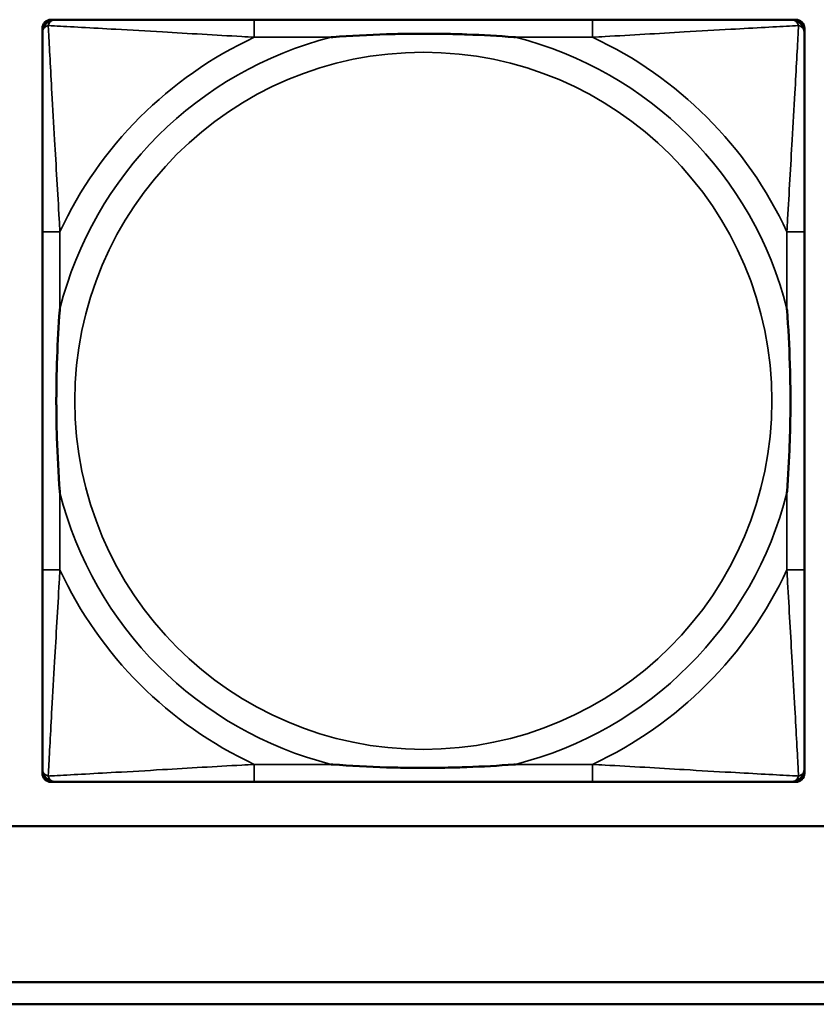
# Model space of a CAD drawing. Header units: inches. Extents: x 23.7 to 69.9, y 6 to 64.2.
# Tile 31 of 158: x 53.744 to 54.46, y 9.972 to 10.857. Entities that reach past the tile are written whole.
import ezdxf

# ---------------------------------------------------------------- set-up
doc = ezdxf.new("R2010")
doc.units = ezdxf.units.IN
doc.header["$MEASUREMENT"] = 0
doc.layers.add('Visible (ANSI)', color=7, linetype='Continuous', lineweight=50)
doc.layers.add('Visible Narrow (ANSI)', color=7, linetype='Continuous', lineweight=35)

msp = doc.modelspace()

# ---------------------------------------------------------------- linework, layer by layer
at = {"layer": 'Visible (ANSI)'}
for p, q in [((53.76453, 10.17993), (53.76453, 10.84922)), ((53.7724, 10.85709), (53.77635, 10.85709)), ((54.25901, 10.85709), (53.95509, 10.85709)), ((54.43776, 10.85709), (54.44169, 10.85709)), ((54.44957, 10.84922), (54.44957, 10.84528)), ((53.76454, 10.66654), (53.76454, 10.36262)), ((54.44957, 10.36262), (54.44957, 10.66654)), ((54.44957, 10.18388), (54.44957, 10.17993)), ((54.44169, 10.17206), (53.7724, 10.17206)), ((53.95509, 10.17206), (54.25901, 10.17206)), ((58.74869, 10.13217), (47.33465, 10.13217)), ((53.44167, 9.99217), (58.74869, 9.99217)), ((58.74869, 9.97217), (53.44167, 9.97217))]:
    msp.add_line(p, q, dxfattribs=at)
for centre, radius, start, end in [((53.7724, 10.84922), 0.00787, 90, 180), ((53.77635, 10.84528), 0.01181, 90.00001, 180), ((54.43776, 10.84528), 0.01181, 0, 89.99999), ((54.44169, 10.84922), 0.00787, 0, 90), ((53.7724, 10.17993), 0.00787, 180, 270), ((53.77635, 10.18388), 0.01181, 180, 269.99999), ((54.43776, 10.18388), 0.01181, 270.00001, 360), ((54.44169, 10.17993), 0.00787, 270, 0)]:
    msp.add_arc(centre, radius, start, end, dxfattribs=at)
for points, knots in [([(53.95509, 10.85709), (53.95151, 10.85709), (53.94793, 10.85709), (53.94433, 10.85709), (53.91112, 10.85709), (53.87742, 10.85709), (53.84655, 10.85709), (53.81961, 10.85709), (53.79406, 10.85709), (53.78063, 10.85709), (53.77901, 10.85709), (53.77758, 10.85709), (53.77635, 10.85709)], [0, 0, 0, 0, 0.0272471, 0.0272471, 0.0272471, 0.2790553, 0.2790553, 0.2790553, 0.4988354, 0.4988354, 0.4988354, 0.5252205, 0.5252205, 0.5252205, 0.5252205]), ([(54.43776, 10.85709), (54.42287, 10.85709), (54.38127, 10.85709), (54.34062, 10.85709), (54.31409, 10.85709), (54.28624, 10.85709), (54.25901, 10.85709)], [-0.5252205, -0.5252205, -0.5252205, -0.5252205, -0.20743, -0.20743, -0.20743, 0, 0, 0, 0]), ([(53.76454, 10.84528), (53.76454, 10.8304), (53.76454, 10.7888), (53.76454, 10.74815), (53.76454, 10.72162), (53.76454, 10.69376), (53.76454, 10.66654)], [-0.5252205, -0.5252205, -0.5252205, -0.5252205, -0.20743, -0.20743, -0.20743, 0, 0, 0, 0]), ([(54.0243, 10.84135), (54.02474, 10.84138), (54.02518, 10.84141), (54.04168, 10.84266), (54.05774, 10.84352), (54.0807, 10.84422), (54.0874, 10.84437), (54.09657, 10.84448), (54.09904, 10.8445), (54.10312, 10.84452), (54.10473, 10.84452), (54.10786, 10.84453), (54.10938, 10.84452), (54.11295, 10.84451), (54.115, 10.8445), (54.12118, 10.84444), (54.12531, 10.84438), (54.13504, 10.84418), (54.14064, 10.84402), (54.1604, 10.8433), (54.17445, 10.84251), (54.18893, 10.84141), (54.18936, 10.84138), (54.1898, 10.84135)], [-0.416114, -0.416114, -0.416114, -0.416114, -0.4127691, -0.4127691, -0.2896446, -0.2896446, -0.2388934, -0.2388934, -0.2201881, -0.2201881, -0.2080204, -0.2080204, -0.196499, -0.196499, -0.1809939, -0.1809939, -0.149741, -0.149741, -0.1073162, -0.1073162, 0, 0, 0.0033356, 0.0033356, 0.0033356, 0.0033356]), ([(54.44957, 10.66654), (54.44957, 10.67012), (54.44957, 10.6737), (54.44957, 10.6773), (54.44957, 10.71051), (54.44957, 10.74421), (54.44957, 10.77508), (54.44957, 10.80202), (54.44957, 10.82757), (54.44957, 10.841), (54.44957, 10.84262), (54.44957, 10.84405), (54.44957, 10.84528)], [0, 0, 0, 0, 0.0272471, 0.0272471, 0.0272471, 0.2790553, 0.2790553, 0.2790553, 0.4988354, 0.4988354, 0.4988354, 0.5252205, 0.5252205, 0.5252205, 0.5252205]), ([(53.78028, 10.43183), (53.78025, 10.43227), (53.78022, 10.43271), (53.77897, 10.44921), (53.77811, 10.46527), (53.77741, 10.48823), (53.77726, 10.49493), (53.77715, 10.5041), (53.77713, 10.50657), (53.77711, 10.51065), (53.77711, 10.51226), (53.7771, 10.51539), (53.77711, 10.51691), (53.77712, 10.52048), (53.77713, 10.52253), (53.77719, 10.52871), (53.77725, 10.53283), (53.77745, 10.54257), (53.77762, 10.54817), (53.77833, 10.56793), (53.77913, 10.58197), (53.78022, 10.59645), (53.78025, 10.59689), (53.78028, 10.59733)], [-0.416114, -0.416114, -0.416114, -0.416114, -0.4127691, -0.4127691, -0.2896446, -0.2896446, -0.2388934, -0.2388934, -0.2201881, -0.2201881, -0.2080204, -0.2080204, -0.196499, -0.196499, -0.1809939, -0.1809939, -0.149741, -0.149741, -0.1073162, -0.1073162, 0, 0, 0.0033356, 0.0033356, 0.0033356, 0.0033356]), ([(54.43382, 10.59733), (54.43385, 10.59689), (54.43389, 10.59645), (54.43513, 10.57995), (54.43599, 10.56389), (54.43669, 10.54093), (54.43684, 10.53423), (54.43695, 10.52506), (54.43697, 10.52259), (54.43699, 10.51851), (54.437, 10.5169), (54.437, 10.51377), (54.437, 10.51225), (54.43698, 10.50868), (54.43697, 10.50663), (54.43691, 10.50045), (54.43685, 10.49632), (54.43665, 10.48659), (54.43649, 10.48099), (54.43577, 10.46123), (54.43498, 10.44719), (54.43389, 10.43271), (54.43385, 10.43227), (54.43382, 10.43183)], [-0.416114, -0.416114, -0.416114, -0.416114, -0.4127691, -0.4127691, -0.2896446, -0.2896446, -0.2388934, -0.2388934, -0.2201881, -0.2201881, -0.2080204, -0.2080204, -0.196499, -0.196499, -0.1809939, -0.1809939, -0.149741, -0.149741, -0.1073162, -0.1073162, 0, 0, 0.0033356, 0.0033356, 0.0033356, 0.0033356]), ([(53.76454, 10.36262), (53.76454, 10.3354), (53.76454, 10.30754), (53.76454, 10.28101), (53.76454, 10.24036), (53.76454, 10.19876), (53.76454, 10.18388)], [3.9382945, 3.9382945, 3.9382945, 3.9382945, 4.1457245, 4.1457245, 4.1457245, 4.463515, 4.463515, 4.463515, 4.463515]), ([(54.44957, 10.18388), (54.44957, 10.19876), (54.44957, 10.24036), (54.44957, 10.28101), (54.44957, 10.30754), (54.44957, 10.3354), (54.44957, 10.36262)], [-0.5252205, -0.5252205, -0.5252205, -0.5252205, -0.20743, -0.20743, -0.20743, 0, 0, 0, 0]), ([(54.1898, 10.18781), (54.18936, 10.18778), (54.18893, 10.18775), (54.17445, 10.18665), (54.1604, 10.18586), (54.14064, 10.18514), (54.13504, 10.18498), (54.12531, 10.18478), (54.12118, 10.18472), (54.115, 10.18466), (54.11295, 10.18465), (54.10938, 10.18464), (54.10786, 10.18463), (54.10473, 10.18464), (54.10312, 10.18464), (54.09904, 10.18466), (54.09657, 10.18468), (54.0874, 10.18479), (54.0807, 10.18494), (54.05774, 10.18564), (54.04168, 10.1865), (54.02518, 10.18775), (54.02474, 10.18778), (54.0243, 10.18781)], [-0.4149464, -0.4149464, -0.4149464, -0.4149464, -0.41162, -0.41162, -0.3046026, -0.3046026, -0.2622958, -0.2622958, -0.23113, -0.23113, -0.215668, -0.215668, -0.2041787, -0.2041787, -0.1920448, -0.1920448, -0.1733916, -0.1733916, -0.1227817, -0.1227817, 0, 0, 0.0033356, 0.0033356, 0.0033356, 0.0033356]), ([(53.77635, 10.17206), (53.79123, 10.17206), (53.83283, 10.17206), (53.87348, 10.17206), (53.90001, 10.17206), (53.92787, 10.17206), (53.95509, 10.17206)], [-0.5252205, -0.5252205, -0.5252205, -0.5252205, -0.20743, -0.20743, -0.20743, 0, 0, 0, 0]), ([(54.25901, 10.17206), (54.28624, 10.17206), (54.31409, 10.17206), (54.34062, 10.17206), (54.38127, 10.17206), (54.42287, 10.17206), (54.43776, 10.17206)], [3.9382945, 3.9382945, 3.9382945, 3.9382945, 4.1457245, 4.1457245, 4.1457245, 4.463515, 4.463515, 4.463515, 4.463515])]:
    msp.add_open_spline(points, degree=3, knots=knots, dxfattribs=at)
at = {"layer": 'Visible Narrow (ANSI)'}
for p, q in [((53.95509, 10.85709), (53.95509, 10.84135)), ((54.25901, 10.85709), (54.25901, 10.84135)), ((53.95509, 10.84135), (54.0243, 10.84135)), ((54.1898, 10.84135), (54.25901, 10.84135)), ((53.78028, 10.66654), (53.76454, 10.66654)), ((53.78028, 10.59733), (53.78028, 10.66654)), ((54.44957, 10.66654), (54.43382, 10.66654)), ((54.43382, 10.66654), (54.43382, 10.59733)), ((53.78028, 10.36262), (53.78028, 10.43183)), ((54.43382, 10.43183), (54.43382, 10.36262)), ((53.78028, 10.36262), (53.76454, 10.36262)), ((54.44957, 10.36262), (54.43382, 10.36262)), ((53.95509, 10.18781), (53.95509, 10.17206)), ((54.0243, 10.18781), (53.95509, 10.18781)), ((54.25901, 10.18781), (54.1898, 10.18781)), ((54.25901, 10.18781), (54.25901, 10.17206))]:
    msp.add_line(p, q, dxfattribs=at)
msp.add_circle((54.10705, 10.51458), 0.31328, dxfattribs=at)
for radius, start, end in [(0.33708, 104.21029, 165.78971), (0.36037, 114.94069, 155.05931), (0.33708, 14.21029, 75.78971), (0.36037, 24.94069, 65.05931), (0.33708, 194.21029, 255.78971), (0.33708, 284.21029, 345.78971), (0.36037, 204.94069, 245.05931), (0.36037, 294.94069, 335.05931)]:
    msp.add_arc((54.10705, 10.51458), radius, start, end, dxfattribs=at)
for points, knots in [([(53.76454, 10.84528), (53.76454, 10.8459), (53.76461, 10.84645), (53.76485, 10.84744), (53.76501, 10.84788), (53.76535, 10.84853), (53.76549, 10.84877), (53.76575, 10.84915), (53.76586, 10.84929), (53.76619, 10.84969), (53.76644, 10.84994), (53.76715, 10.85055), (53.76765, 10.85089), (53.7687, 10.85142), (53.76923, 10.85164), (53.76982, 10.85181)], [-0.02627331, -0.02627331, -0.02627331, -0.02627331, -0.02158775, -0.02158775, -0.01736415, -0.01736415, -0.0147244, -0.0147244, -0.01307456, -0.01307456, -0.00977487, -0.00977487, -0.00449537, -0.00449537, 0.00012419, 0.00012419, 0.00012419, 0.00012419]), ([(53.76982, 10.85181), (53.76999, 10.8524), (53.77021, 10.85293), (53.77075, 10.85398), (53.77108, 10.85448), (53.77169, 10.85519), (53.77194, 10.85544), (53.77234, 10.85577), (53.77248, 10.85588), (53.77286, 10.85614), (53.7731, 10.85628), (53.77376, 10.85662), (53.77419, 10.85678), (53.77518, 10.85702), (53.77574, 10.85709), (53.77635, 10.85709)], [-0.00012419, -0.00012419, -0.00012419, -0.00012419, 0.00449537, 0.00449537, 0.00977487, 0.00977487, 0.01307456, 0.01307456, 0.0147244, 0.0147244, 0.01736415, 0.01736415, 0.02158775, 0.02158775, 0.02627331, 0.02627331, 0.02627331, 0.02627331]), ([(53.78028, 10.66654), (53.78008, 10.67029), (53.77987, 10.67406), (53.77835, 10.70142), (53.77692, 10.7256), (53.77471, 10.76344), (53.7739, 10.77749), (53.7719, 10.81273), (53.77081, 10.83285), (53.77, 10.84828), (53.76991, 10.85012), (53.76982, 10.85181)], [0, 0, 0, 0, 0.0278591, 0.0278591, 0.201273, 0.201273, 0.3066357, 0.3066357, 0.475216, 0.475216, 0.5007189, 0.5007189, 0.5007189, 0.5007189]), ([(53.76982, 10.85181), (53.77152, 10.85172), (53.77335, 10.85163), (53.78878, 10.85082), (53.8089, 10.84973), (53.84414, 10.84773), (53.85819, 10.84692), (53.89603, 10.84471), (53.92021, 10.84328), (53.94757, 10.84176), (53.95134, 10.84155), (53.95509, 10.84135)], [-0.5007189, -0.5007189, -0.5007189, -0.5007189, -0.475216, -0.475216, -0.3066357, -0.3066357, -0.201273, -0.201273, -0.0278591, -0.0278591, 0, 0, 0, 0]), ([(54.25901, 10.84135), (54.26276, 10.84155), (54.26654, 10.84176), (54.29389, 10.84328), (54.31807, 10.84471), (54.35591, 10.84692), (54.36997, 10.84773), (54.4052, 10.84973), (54.42532, 10.85082), (54.44075, 10.85163), (54.44259, 10.85172), (54.44428, 10.85181)], [0, 0, 0, 0, 0.0278591, 0.0278591, 0.201273, 0.201273, 0.3066357, 0.3066357, 0.475216, 0.475216, 0.5007189, 0.5007189, 0.5007189, 0.5007189]), ([(54.44428, 10.85181), (54.4442, 10.85012), (54.4441, 10.84828), (54.44329, 10.83285), (54.4422, 10.81273), (54.44021, 10.77749), (54.43939, 10.76344), (54.43718, 10.7256), (54.43575, 10.70142), (54.43423, 10.67406), (54.43402, 10.67029), (54.43382, 10.66654)], [-0.5007189, -0.5007189, -0.5007189, -0.5007189, -0.475216, -0.475216, -0.3066357, -0.3066357, -0.201273, -0.201273, -0.0278591, -0.0278591, 0, 0, 0, 0]), ([(54.43776, 10.85709), (54.43837, 10.85709), (54.43893, 10.85702), (54.43991, 10.85678), (54.44035, 10.85662), (54.441, 10.85628), (54.44125, 10.85614), (54.44162, 10.85588), (54.44176, 10.85577), (54.44216, 10.85544), (54.44241, 10.85519), (54.44303, 10.85448), (54.44336, 10.85398), (54.44389, 10.85293), (54.44411, 10.8524), (54.44428, 10.85181)], [-0.02627331, -0.02627331, -0.02627331, -0.02627331, -0.02158775, -0.02158775, -0.01736415, -0.01736415, -0.0147244, -0.0147244, -0.01307456, -0.01307456, -0.00977487, -0.00977487, -0.00449537, -0.00449537, 0.00012419, 0.00012419, 0.00012419, 0.00012419]), ([(54.44428, 10.85181), (54.44487, 10.85164), (54.44541, 10.85142), (54.44645, 10.85089), (54.44695, 10.85055), (54.44766, 10.84994), (54.44791, 10.84969), (54.44825, 10.84929), (54.44835, 10.84915), (54.44861, 10.84877), (54.44876, 10.84853), (54.44909, 10.84788), (54.44925, 10.84744), (54.4495, 10.84645), (54.44957, 10.8459), (54.44957, 10.84528)], [-0.00012419, -0.00012419, -0.00012419, -0.00012419, 0.00449537, 0.00449537, 0.00977487, 0.00977487, 0.01307456, 0.01307456, 0.0147244, 0.0147244, 0.01736415, 0.01736415, 0.02158775, 0.02158775, 0.02627331, 0.02627331, 0.02627331, 0.02627331]), ([(53.76982, 10.17735), (53.76991, 10.17904), (53.77, 10.18088), (53.77081, 10.19631), (53.7719, 10.21643), (53.7739, 10.25166), (53.77471, 10.26572), (53.77692, 10.30356), (53.77835, 10.32774), (53.77987, 10.3551), (53.78008, 10.35887), (53.78028, 10.36262)], [-4.4390134, -4.4390134, -4.4390134, -4.4390134, -4.4135105, -4.4135105, -4.2449302, -4.2449302, -4.1395675, -4.1395675, -3.9661536, -3.9661536, -3.9382945, -3.9382945, -3.9382945, -3.9382945]), ([(54.43382, 10.36262), (54.43402, 10.35887), (54.43423, 10.3551), (54.43575, 10.32774), (54.43718, 10.30356), (54.43939, 10.26572), (54.44021, 10.25166), (54.4422, 10.21643), (54.44329, 10.19631), (54.4441, 10.18088), (54.4442, 10.17904), (54.44428, 10.17735)], [0, 0, 0, 0, 0.0278591, 0.0278591, 0.201273, 0.201273, 0.3066357, 0.3066357, 0.475216, 0.475216, 0.5007189, 0.5007189, 0.5007189, 0.5007189]), ([(53.95509, 10.18781), (53.95134, 10.18761), (53.94757, 10.1874), (53.92021, 10.18588), (53.89603, 10.18445), (53.85819, 10.18224), (53.84414, 10.18143), (53.8089, 10.17943), (53.78878, 10.17834), (53.77335, 10.17753), (53.77152, 10.17744), (53.76982, 10.17735)], [0, 0, 0, 0, 0.0278591, 0.0278591, 0.201273, 0.201273, 0.3066357, 0.3066357, 0.475216, 0.475216, 0.5007189, 0.5007189, 0.5007189, 0.5007189]), ([(54.44428, 10.17735), (54.44259, 10.17744), (54.44075, 10.17753), (54.42532, 10.17834), (54.4052, 10.17943), (54.36997, 10.18143), (54.35591, 10.18224), (54.31807, 10.18445), (54.29389, 10.18588), (54.26654, 10.1874), (54.26276, 10.18761), (54.25901, 10.18781)], [-4.4390134, -4.4390134, -4.4390134, -4.4390134, -4.4135105, -4.4135105, -4.2449302, -4.2449302, -4.1395675, -4.1395675, -3.9661536, -3.9661536, -3.9382945, -3.9382945, -3.9382945, -3.9382945]), ([(53.76982, 10.17735), (53.76923, 10.17752), (53.7687, 10.17774), (53.76765, 10.17827), (53.76715, 10.17861), (53.76644, 10.17922), (53.76619, 10.17947), (53.76586, 10.17987), (53.76575, 10.18001), (53.76549, 10.18039), (53.76535, 10.18063), (53.76501, 10.18128), (53.76485, 10.18172), (53.76461, 10.18271), (53.76454, 10.18326), (53.76454, 10.18388)], [-0.00012419, -0.00012419, -0.00012419, -0.00012419, 0.00449537, 0.00449537, 0.00977487, 0.00977487, 0.01307456, 0.01307456, 0.0147244, 0.0147244, 0.01736415, 0.01736415, 0.02158775, 0.02158775, 0.02627331, 0.02627331, 0.02627331, 0.02627331]), ([(53.77635, 10.17206), (53.77574, 10.17206), (53.77518, 10.17214), (53.77419, 10.17238), (53.77376, 10.17254), (53.7731, 10.17287), (53.77286, 10.17302), (53.77248, 10.17328), (53.77234, 10.17339), (53.77194, 10.17372), (53.77169, 10.17397), (53.77108, 10.17468), (53.77075, 10.17518), (53.77021, 10.17622), (53.76999, 10.17676), (53.76982, 10.17735)], [-0.02627331, -0.02627331, -0.02627331, -0.02627331, -0.02158775, -0.02158775, -0.01736415, -0.01736415, -0.0147244, -0.0147244, -0.01307456, -0.01307456, -0.00977487, -0.00977487, -0.00449537, -0.00449537, 0.00012419, 0.00012419, 0.00012419, 0.00012419]), ([(54.44428, 10.17735), (54.44411, 10.17676), (54.44389, 10.17622), (54.44336, 10.17518), (54.44303, 10.17468), (54.44241, 10.17397), (54.44216, 10.17372), (54.44176, 10.17339), (54.44162, 10.17328), (54.44125, 10.17302), (54.441, 10.17287), (54.44035, 10.17254), (54.43991, 10.17238), (54.43893, 10.17214), (54.43837, 10.17206), (54.43776, 10.17206)], [-0.00012419, -0.00012419, -0.00012419, -0.00012419, 0.00449537, 0.00449537, 0.00977487, 0.00977487, 0.01307456, 0.01307456, 0.0147244, 0.0147244, 0.01736415, 0.01736415, 0.02158775, 0.02158775, 0.02627331, 0.02627331, 0.02627331, 0.02627331]), ([(54.44957, 10.18388), (54.44957, 10.18326), (54.4495, 10.18271), (54.44925, 10.18172), (54.44909, 10.18128), (54.44876, 10.18063), (54.44861, 10.18039), (54.44835, 10.18001), (54.44825, 10.17987), (54.44791, 10.17947), (54.44766, 10.17922), (54.44695, 10.17861), (54.44645, 10.17827), (54.44541, 10.17774), (54.44487, 10.17752), (54.44428, 10.17735)], [-0.02627331, -0.02627331, -0.02627331, -0.02627331, -0.02158775, -0.02158775, -0.01736415, -0.01736415, -0.0147244, -0.0147244, -0.01307456, -0.01307456, -0.00977487, -0.00977487, -0.00449537, -0.00449537, 0.00012419, 0.00012419, 0.00012419, 0.00012419])]:
    msp.add_open_spline(points, degree=3, knots=knots, dxfattribs=at)

doc.saveas('drawing.dxf')
